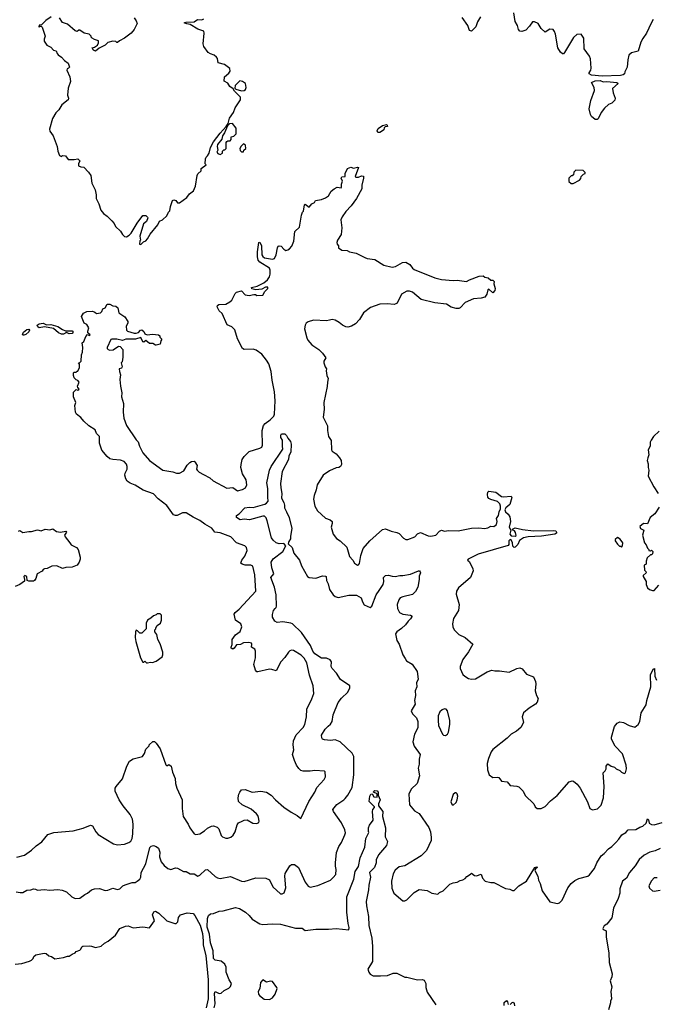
# Model space of a CAD drawing. Extents: x 2220520 to 2384350, y 721165 to 893491.
# Tile 160 of 256: x 2310652 to 2317225, y 798231 to 808416. Entities that reach past the tile are written whole.
import ezdxf

# ---------------------------------------------------------------- set-up
doc = ezdxf.new("R2010")
doc.units = 0

msp = doc.modelspace()

# ---------------------------------------------------------------- linework, layer by layer
at = {"layer": '0CON20XD'}
for points in [[(2317205, 808418), (2317181, 808379), (2317134, 808276), (2317095, 808222), (2317076, 808185), (2317049, 808091), (2316978, 808072), (2316952, 808048), (2316941, 807999), (2316936, 807925), (2316910, 807875), (2316906, 807855), (2316894, 807845), (2316865, 807838), (2316675, 807833), (2316565, 807842), (2316543, 807855), (2316543, 807867), (2316560, 807895), (2316563, 807915), (2316555, 808010), (2316545, 808038), (2316489, 808115), (2316486, 808226), (2316460, 808265), (2316415, 808262), (2316379, 808231), (2316288, 808075), (2316275, 808064), (2316265, 808064), (2316245, 808081), (2316219, 808125), (2316192, 808265), (2316182, 808295), (2316168, 808315), (2316135, 808318), (2316085, 808287), (2316044, 808324), (2316015, 808378), (2315975, 808393), (2315957, 808393), (2315925, 808348), (2315885, 808309), (2315845, 808293), (2315825, 808297), (2315809, 808315), (2315801, 808355), (2315776, 808396), (2315764, 808486)], [(2310978, 808445), (2310924, 808406), (2310878, 808362), (2310855, 808360), (2310850, 808345), (2310855, 808340), (2310865, 808350), (2310875, 808350), (2310885, 808340), (2310916, 808246), (2310904, 808215), (2310906, 808195), (2310934, 808154), (2310975, 808130), (2311002, 808102), (2311030, 808095), (2311038, 808065), (2311051, 808051), (2311085, 808028), (2311114, 807994), (2311152, 807965), (2311168, 807925), (2311157, 807913), (2311142, 807908), (2311138, 807895), (2311170, 807825), (2311179, 807775), (2311154, 807706), (2311147, 807635), (2311156, 807605), (2311154, 807586), (2311087, 807535), (2311056, 807484), (2311025, 807452), (2310993, 807395), (2310962, 807285), (2310964, 807264), (2310997, 807215), (2311039, 807105), (2311047, 807055), (2311065, 807010), (2311085, 807002), (2311095, 807010), (2311125, 807008), (2311155, 806970), (2311215, 806968), (2311255, 806977), (2311273, 806955), (2311260, 806925), (2311260, 806905), (2311283, 806893), (2311315, 806890), (2311365, 806840), (2311387, 806805), (2311398, 806725), (2311432, 806655), (2311443, 806603), (2311443, 806565), (2311470, 806510), (2311490, 806445), (2311520, 806410), (2311558, 806385), (2311606, 806336), (2311628, 806308), (2311642, 806275), (2311695, 806228), (2311714, 806194), (2311735, 806172), (2311755, 806170), (2311785, 806187), (2311805, 806207), (2311868, 806312), (2311925, 806392), (2311955, 806392), (2311974, 806374), (2311978, 806365), (2311962, 806328), (2311932, 806305), (2311893, 806175), (2311900, 806135), (2311893, 806127), (2311890, 806095), (2311905, 806090)], [(2311836, 808436), (2311857, 808405), (2311867, 808375), (2311837, 808315), (2311805, 808278), (2311736, 808224), (2311683, 808197), (2311665, 808180), (2311655, 808180), (2311645, 808190), (2311615, 808192), (2311565, 808180), (2311535, 808152), (2311475, 808122), (2311435, 808090), (2311415, 808102), (2311400, 808125), (2311427, 808133), (2311456, 808154), (2311468, 808175), (2311468, 808198), (2311425, 808210), (2311400, 808225), (2311390, 808235), (2311390, 808245), (2311370, 808265), (2311320, 808275), (2311275, 808308), (2311263, 808307), (2311248, 808292), (2311225, 808302), (2311145, 808370), (2311095, 808388), (2311062, 808435)], [(2311905, 806090), (2311932, 806118), (2311955, 806128), (2311975, 806148), (2312001, 806199), (2312079, 806295), (2312097, 806333), (2312128, 806345), (2312173, 806387), (2312190, 806425), (2312205, 806440), (2312212, 806485), (2312234, 806546), (2312245, 806552), (2312267, 806547), (2312285, 806520), (2312305, 806520), (2312382, 806575), (2312407, 806615), (2312449, 806645), (2312471, 806695), (2312488, 806805), (2312495, 806820), (2312528, 806852), (2312530, 806875), (2312580, 806915), (2312570, 806925), (2312573, 806977), (2312580, 806995), (2312595, 807008), (2312611, 807035), (2312627, 807093), (2312656, 807154), (2312725, 807243), (2312788, 807312), (2312808, 807342), (2312823, 807397), (2312863, 807457), (2312881, 807505), (2312935, 807588), (2312934, 807615), (2312872, 807675), (2312860, 807700), (2312824, 807724), (2312805, 807760), (2312765, 807780), (2312770, 807825), (2312816, 807864), (2312828, 807885), (2312825, 807910), (2312771, 807951), (2312705, 807968), (2312698, 808015), (2312689, 808029), (2312665, 808050), (2312625, 808061), (2312602, 808075), (2312555, 808140), (2312548, 808165), (2312560, 808275), (2312555, 808298), (2312495, 808317), (2312415, 808367), (2312382, 808372), (2312352, 808385), (2312375, 808391), (2312455, 808392), (2312491, 808419), (2312535, 808413), (2312555, 808424)], [(2315419, 808445), (2315386, 808394), (2315369, 808341), (2315325, 808298), (2315304, 808305), (2315286, 808355), (2315227, 808437)], [(2312945, 807680), (2312975, 807682), (2312986, 807694), (2312993, 807715), (2312987, 807755), (2312958, 807778), (2312930, 807785), (2312882, 807735), (2312878, 807708), (2312888, 807698), (2312945, 807680)], [(2316602, 807382), (2316565, 807416), (2316554, 807435), (2316542, 807495), (2316560, 807580), (2316598, 807685), (2316594, 807715), (2316566, 807765), (2316605, 807782), (2316655, 807788), (2316685, 807772), (2316725, 807778), (2316827, 807765), (2316842, 807755), (2316784, 807705), (2316788, 807658), (2316810, 807605), (2316806, 807584), (2316777, 807553), (2316743, 807537), (2316699, 807501), (2316665, 807457), (2316635, 807392), (2316625, 807384), (2316602, 807382)], [(2312725, 807020), (2312750, 807035), (2312750, 807055), (2312762, 807068), (2312775, 807070), (2312788, 807082), (2312787, 807145), (2312794, 807156), (2312805, 807162), (2312828, 807162), (2312840, 807175), (2312840, 807205), (2312868, 807212), (2312890, 807235), (2312892, 807295), (2312852, 807342), (2312823, 807337), (2312802, 807318), (2312770, 807245), (2312750, 807215), (2312741, 807179), (2312697, 807125), (2312693, 807105), (2312700, 807065), (2312692, 807045), (2312701, 807031), (2312725, 807020)], [(2314375, 807248), (2314355, 807250), (2314350, 807265), (2314361, 807289), (2314405, 807320), (2314445, 807330), (2314452, 807325), (2314455, 807312), (2314432, 807308), (2314422, 807298), (2314417, 807275), (2314385, 807254), (2314375, 807248)], [(2312965, 807050), (2312970, 807065), (2312990, 807085), (2312987, 807117), (2312965, 807130), (2312942, 807108), (2312930, 807085), (2312932, 807062), (2312945, 807050), (2312965, 807050)], [(2311429, 805389), (2311445, 805378), (2311487, 805383), (2311502, 805398), (2311512, 805425), (2311537, 805435), (2311558, 805472), (2311585, 805474), (2311616, 805456), (2311645, 805453), (2311668, 805435), (2311678, 805385), (2311741, 805341), (2311772, 805295), (2311772, 805278), (2311752, 805245), (2311758, 805205), (2311768, 805195), (2311835, 805174), (2311856, 805174), (2311881, 805179), (2311900, 805205), (2311915, 805208), (2311935, 805190), (2311947, 805167), (2311970, 805155), (2312025, 805162), (2312087, 805157), (2312100, 805145), (2312102, 805132), (2312120, 805115), (2312120, 805105), (2312110, 805095), (2312105, 805060), (2312065, 805050), (2312055, 805050), (2312028, 805068), (2311995, 805068), (2311955, 805098), (2311935, 805080), (2311925, 805082), (2311905, 805128), (2311848, 805112), (2311750, 805110), (2311715, 805098), (2311655, 805110), (2311605, 805111), (2311595, 805107), (2311557, 805025), (2311557, 805015), (2311566, 805005), (2311585, 804996), (2311620, 805000), (2311675, 805040), (2311692, 805035), (2311717, 805005), (2311718, 804925), (2311712, 804878), (2311702, 804865), (2311712, 804825), (2311705, 804810), (2311680, 804805), (2311683, 804775), (2311693, 804743), (2311687, 804695), (2311693, 804625), (2311710, 804555), (2311706, 804514), (2311726, 804445), (2311722, 804355), (2311728, 804295), (2311757, 804217), (2311855, 804070), (2311878, 804048), (2311890, 804005), (2311924, 803935), (2311995, 803855), (2312131, 803755), (2312235, 803740), (2312275, 803725), (2312305, 803725), (2312350, 803750), (2312385, 803808), (2312410, 803835), (2312428, 803845), (2312455, 803848), (2312465, 803843), (2312488, 803805), (2312482, 803765), (2312486, 803755), (2312509, 803735), (2312553, 803713), (2312617, 803677), (2312653, 803645), (2312795, 803570), (2312855, 803576), (2312905, 803544), (2312955, 803555), (2312987, 803575), (2313000, 803605), (2312993, 803655), (2312957, 803717), (2312940, 803785), (2312941, 803815), (2312954, 803865), (2312973, 803897), (2313025, 803949), (2313135, 803983), (2313156, 803995), (2313164, 804016), (2313158, 804165), (2313173, 804217), (2313190, 804240), (2313244, 804276), (2313279, 804315), (2313287, 804335), (2313293, 804475), (2313287, 804565), (2313263, 804687), (2313252, 804775), (2313227, 804857), (2313206, 804895), (2313155, 804956), (2313099, 804999), (2313065, 805008), (2312974, 805004), (2312955, 805013), (2312905, 805113), (2312878, 805208), (2312845, 805238), (2312798, 805258), (2312745, 805378), (2312714, 805404), (2312696, 805445), (2312699, 805461), (2312711, 805469), (2312785, 805474), (2312824, 805496), (2312846, 805515), (2312879, 805585), (2312895, 805599), (2312945, 805610), (2312985, 805570), (2313025, 805562), (2313075, 805572), (2313092, 805572), (2313105, 805562), (2313165, 805568), (2313187, 805603), (2313217, 805635), (2313219, 805649), (2313195, 805649), (2313155, 805630), (2313095, 805622), (2313053, 805633), (2313050, 805645), (2313109, 805661), (2313177, 805693), (2313214, 805725), (2313235, 805755), (2313244, 805785), (2313244, 805824), (2313234, 805844), (2313135, 805908), (2313120, 805930), (2313113, 805963), (2313112, 806015), (2313125, 806112), (2313137, 806115), (2313152, 806075), (2313156, 805985), (2313167, 805965), (2313185, 805951), (2313265, 805939), (2313287, 805945), (2313306, 805985), (2313317, 806055), (2313325, 806072), (2313335, 806078), (2313355, 806072), (2313385, 806041), (2313405, 806030), (2313425, 806034), (2313444, 806046), (2313467, 806073), (2313487, 806125), (2313497, 806225), (2313545, 806270), (2313566, 806395), (2313578, 806425), (2313588, 806435), (2313598, 806502), (2313605, 806507), (2313645, 806478), (2313675, 806510), (2313700, 806525), (2313710, 806545), (2313775, 806556), (2313815, 806573), (2313846, 806594), (2313875, 806641), (2313904, 806666), (2313935, 806683), (2313975, 806678), (2313980, 806685), (2313979, 806715), (2313991, 806745), (2313977, 806775), (2313980, 806785), (2313985, 806792), (2314018, 806795), (2314017, 806825), (2314043, 806875), (2314075, 806890), (2314105, 806880), (2314145, 806891), (2314156, 806886), (2314122, 806795), (2314128, 806788), (2314155, 806787), (2314188, 806802), (2314206, 806796), (2314208, 806775), (2314190, 806705), (2314190, 806665), (2314134, 806565), (2314079, 806491), (2314025, 806432), (2313986, 806375), (2313974, 806344), (2313984, 806264), (2313976, 806195), (2313938, 806135), (2313931, 806111), (2313934, 806094), (2313948, 806075), (2313950, 806055), (2313985, 806032), (2314039, 806029), (2314064, 806014), (2314132, 806002), (2314220, 805955), (2314245, 805946), (2314325, 805934), (2314418, 805878), (2314505, 805857), (2314537, 805863), (2314611, 805905), (2314645, 805906), (2314688, 805885), (2314715, 805846), (2314733, 805833), (2314945, 805745), (2315015, 805729), (2315135, 805719), (2315175, 805723), (2315274, 805706), (2315305, 805726), (2315405, 805763), (2315445, 805767), (2315463, 805753), (2315497, 805747), (2315523, 805723), (2315545, 805720), (2315558, 805708), (2315557, 805685), (2315569, 805635), (2315566, 805615), (2315545, 805592), (2315505, 805628), (2315495, 805620), (2315483, 805575), (2315463, 805545), (2315425, 805534), (2315345, 805530), (2315259, 805491), (2315206, 805434), (2315195, 805429), (2315165, 805430), (2315115, 805442), (2315065, 805472), (2314945, 805486), (2314805, 805521), (2314715, 805596), (2314685, 805609), (2314655, 805608), (2314600, 805575), (2314556, 805485), (2314543, 805475), (2314525, 805470), (2314454, 805476), (2314375, 805472), (2314280, 805440), (2314207, 805383), (2314165, 805315), (2314125, 805270), (2314085, 805244), (2314045, 805236), (2314025, 805238), (2313989, 805255), (2313955, 805284), (2313915, 805307), (2313885, 805313), (2313855, 805308), (2313825, 805302), (2313692, 805308), (2313635, 805292), (2313616, 805275), (2313606, 805255), (2313598, 805218), (2313620, 805125), (2313631, 805101), (2313673, 805053), (2313747, 805005), (2313785, 804967), (2313819, 804919), (2313797, 804885), (2313797, 804865), (2313812, 804825), (2313826, 804806), (2313821, 804785), (2313827, 804735), (2313842, 804705), (2313834, 804665), (2313833, 804623), (2313796, 804455), (2313801, 804385), (2313790, 804305), (2313834, 804215), (2313834, 804165), (2313844, 804105), (2313874, 804064), (2313876, 803965), (2313885, 803952), (2313926, 803926), (2313961, 803885), (2313978, 803855), (2313980, 803815), (2313970, 803795), (2313952, 803785), (2313925, 803780), (2313855, 803750), (2313792, 803705), (2313728, 803605), (2313717, 803553), (2313696, 803495), (2313691, 803455), (2313704, 803384), (2313731, 803335), (2313815, 803260), (2313863, 803243), (2313884, 803225), (2313884, 803205), (2313872, 803165), (2313893, 803095), (2313929, 803049), (2313965, 803024), (2314035, 802959), (2314062, 802862), (2314097, 802825), (2314115, 802793), (2314145, 802774), (2314155, 802777), (2314165, 802792), (2314181, 802875), (2314204, 802946), (2314274, 803026), (2314405, 803143), (2314435, 803148), (2314495, 803126), (2314553, 803113), (2314575, 803100), (2314621, 803051), (2314645, 803039), (2314665, 803038), (2314738, 803065), (2314765, 803098), (2314798, 803112), (2314875, 803078), (2314905, 803072), (2314955, 803084), (2314995, 803124), (2315015, 803134), (2315045, 803126), (2315087, 803133), (2315185, 803130), (2315325, 803155), (2315401, 803159), (2315459, 803151), (2315495, 803159), (2315524, 803176), (2315556, 803174), (2315582, 803195), (2315589, 803225), (2315584, 803256), (2315604, 803286), (2315611, 803325), (2315624, 803356), (2315626, 803385), (2315618, 803408), (2315595, 803432), (2315525, 803451), (2315505, 803464), (2315495, 803478), (2315489, 803505), (2315495, 803530), (2315505, 803538), (2315575, 803530), (2315635, 803484), (2315655, 803479), (2315735, 803486), (2315743, 803475), (2315720, 803400), (2315681, 803365), (2315671, 803345), (2315677, 803325), (2315705, 803302), (2315720, 803275), (2315727, 803225), (2315713, 803165), (2315730, 803135), (2315722, 803095), (2315735, 803077), (2315775, 803072), (2315788, 803082), (2315781, 803111), (2315768, 803128), (2315752, 803135), (2315749, 803145), (2315775, 803158), (2315852, 803142), (2315965, 803128), (2316175, 803132), (2316197, 803127), (2316204, 803115), (2316202, 803105), (2316185, 803095), (2316050, 803075), (2315912, 803068), (2315863, 803057), (2315822, 803028), (2315803, 802987), (2315775, 802958), (2315765, 802956), (2315751, 802971), (2315747, 803003), (2315739, 803029), (2315725, 803038), (2315712, 803025), (2315712, 802988), (2315703, 802977), (2315395, 802886), (2315289, 802835), (2315284, 802825), (2315300, 802810), (2315321, 802775), (2315340, 802735), (2315341, 802715), (2315314, 802645), (2315191, 802539), (2315168, 802505), (2315167, 802475), (2315196, 802365), (2315194, 802336), (2315189, 802305), (2315138, 802222), (2315127, 802165), (2315130, 802135), (2315144, 802104), (2315192, 802055), (2315258, 802025), (2315340, 801955), (2315294, 801876), (2315235, 801798)], [(2316375, 806720), (2316440, 806755), (2316457, 806773), (2316460, 806795), (2316482, 806818), (2316500, 806825), (2316500, 806835), (2316480, 806855), (2316405, 806860), (2316382, 806838), (2316378, 806812), (2316365, 806800), (2316355, 806800), (2316330, 806775), (2316332, 806742), (2316355, 806720), (2316375, 806720)], [(2310623, 799753), (2310703, 799775), (2310775, 799824), (2310821, 799869), (2310880, 799910), (2310944, 799986), (2311005, 800009), (2311206, 800024), (2311307, 800053), (2311385, 800084), (2311406, 800076), (2311441, 800015), (2311465, 799989), (2311622, 799892), (2311665, 799881), (2311735, 799886), (2311782, 799905), (2311800, 799920), (2311814, 799945), (2311822, 799995), (2311824, 800095), (2311818, 800145), (2311795, 800196), (2311721, 800285), (2311681, 800345), (2311639, 800435), (2311639, 800465), (2311649, 800485), (2311716, 800564), (2311759, 800695), (2311787, 800745), (2311825, 800769), (2311922, 800795), (2311942, 800825), (2311955, 800870), (2311990, 800905), (2311990, 800915), (2312028, 800948), (2312045, 800948), (2312063, 800933), (2312106, 800875), (2312165, 800708), (2312175, 800698), (2312195, 800710), (2312218, 800695), (2312233, 800633), (2312260, 800565), (2312263, 800515), (2312278, 800465), (2312333, 800345), (2312331, 800255), (2312342, 800175), (2312396, 800095), (2312413, 800055), (2312455, 799996), (2312475, 799986), (2312515, 799996), (2312565, 800026), (2312596, 800054), (2312635, 800073), (2312655, 800076), (2312695, 800063), (2312713, 800045), (2312736, 799976), (2312748, 799965), (2312785, 799950), (2312805, 799949), (2312835, 799960), (2312859, 799981), (2312880, 800015), (2312902, 800088), (2312915, 800108), (2312953, 800127), (2312973, 800137), (2313005, 800140), (2313063, 800103), (2313105, 800100), (2313125, 800110), (2313130, 800125), (2313123, 800165), (2313116, 800185), (2313102, 800202), (2313045, 800248), (2312954, 800294), (2312915, 800330), (2312910, 800365), (2312920, 800405), (2312927, 800425), (2312945, 800448), (2312985, 800453), (2313055, 800427), (2313145, 800437), (2313205, 800426), (2313252, 800395), (2313298, 800345), (2313385, 800270), (2313459, 800219), (2313522, 800185), (2313558, 800152), (2313642, 800328), (2313706, 800424), (2313726, 800474), (2313802, 800558), (2313814, 800585), (2313812, 800635), (2313805, 800642), (2313705, 800650), (2313655, 800641), (2313583, 800643), (2313561, 800651), (2313540, 800670), (2313514, 800704), (2313493, 800753), (2313474, 800815), (2313487, 800863), (2313480, 800915), (2313485, 800955), (2313513, 801017), (2313583, 801095), (2313602, 801125), (2313619, 801205), (2313622, 801285), (2313675, 801392), (2313694, 801445), (2313686, 801525), (2313648, 801635), (2313622, 801762), (2313593, 801813), (2313562, 801842), (2313485, 801890), (2313464, 801894), (2313445, 801888), (2313431, 801875), (2313395, 801817), (2313354, 801775), (2313305, 801680), (2313260, 801695), (2313236, 801696), (2313115, 801669), (2313105, 801670), (2313092, 801688), (2313074, 801745), (2313090, 801815), (2313092, 801885), (2313084, 801904), (2313050, 801925), (2313053, 801955), (2313048, 801965), (2313023, 801973), (2312965, 801971), (2312935, 801954), (2312895, 801951), (2312869, 801915), (2312855, 801906), (2312840, 801915), (2312839, 801925), (2312848, 801952), (2312848, 802005), (2312885, 802054), (2312932, 802088), (2312950, 802135), (2312939, 802165), (2312883, 802205), (2312869, 802265), (2312881, 802285), (2312923, 802317), (2313094, 802506), (2313084, 802675), (2313064, 802764), (2313043, 802773), (2312985, 802775), (2312952, 802785), (2312940, 802795), (2312949, 802825), (2312982, 802865), (2313006, 802926), (2312998, 802955), (2312982, 802972), (2312895, 803004), (2312835, 803068), (2312725, 803107), (2312670, 803115), (2312638, 803155), (2312566, 803196), (2312515, 803236), (2312445, 803271), (2312375, 803316), (2312335, 803316), (2312282, 803288), (2312265, 803287), (2312242, 803295), (2312175, 803390), (2312085, 803461), (2312035, 803513), (2311928, 803548), (2311845, 803602), (2311795, 803622), (2311765, 803644), (2311751, 803665), (2311738, 803705), (2311742, 803725), (2311764, 803765), (2311762, 803795), (2311755, 803817), (2311733, 803845), (2311695, 803860), (2311614, 803866), (2311583, 803875), (2311556, 803896), (2311502, 803962), (2311478, 804035), (2311477, 804105), (2311446, 804136), (2311434, 804174), (2311366, 804216), (2311314, 804264), (2311285, 804302), (2311238, 804335), (2311228, 804355), (2311221, 804425), (2311231, 804455), (2311210, 804515), (2311208, 804562), (2311235, 804590), (2311255, 804582), (2311265, 804590), (2311268, 804595), (2311252, 804612), (2311250, 804625), (2311268, 804665), (2311255, 804682), (2311235, 804690), (2311215, 804710), (2311207, 804735), (2311208, 804762), (2311215, 804770), (2311235, 804770), (2311245, 804780), (2311255, 804780), (2311272, 804818), (2311272, 804852), (2311260, 804865), (2311275, 804870), (2311288, 804885), (2311292, 804948), (2311303, 804975), (2311306, 805026), (2311298, 805072), (2311314, 805086), (2311335, 805140), (2311352, 805158), (2311375, 805150), (2311380, 805155), (2311358, 805178), (2311357, 805195), (2311367, 805227), (2311345, 805262), (2311320, 805275), (2311290, 805345), (2311311, 805379), (2311345, 805398), (2311405, 805402), (2311429, 805389)], [(2311105, 805163), (2311085, 805164), (2311055, 805175), (2311002, 805222), (2310909, 805239), (2310855, 805230), (2310838, 805238), (2310834, 805255), (2310855, 805271), (2310895, 805275), (2310930, 805260), (2310975, 805262), (2311045, 805242), (2311095, 805210), (2311125, 805199), (2311195, 805199), (2311206, 805185), (2311195, 805171), (2311165, 805168), (2311135, 805179), (2311105, 805163)], [(2310684, 805154), (2310681, 805161), (2310690, 805185), (2310725, 805212), (2310748, 805215), (2310754, 805205), (2310745, 805186), (2310715, 805161), (2310695, 805154), (2310684, 805154)], [(2310615, 799396), (2310656, 799386), (2310683, 799387), (2310725, 799410), (2310766, 799414), (2310795, 799427), (2310815, 799423), (2310835, 799410), (2310905, 799420), (2310965, 799411), (2311045, 799417), (2311093, 799413), (2311135, 799394), (2311191, 799341), (2311226, 799324), (2311275, 799330), (2311325, 799367), (2311355, 799380), (2311396, 799414), (2311425, 799427), (2311478, 799428), (2311535, 799409), (2311565, 799411), (2311615, 799434), (2311665, 799419), (2311688, 799425), (2311718, 799455), (2311743, 799467), (2311815, 799490), (2311845, 799492), (2311867, 799503), (2311894, 799526), (2311906, 799545), (2311908, 799595), (2311955, 799684), (2311998, 799852), (2312013, 799867), (2312035, 799874), (2312065, 799865), (2312086, 799845), (2312101, 799805), (2312099, 799755), (2312114, 799705), (2312147, 799667), (2312185, 799637), (2312215, 799627), (2312265, 799643), (2312285, 799639), (2312345, 799604), (2312375, 799606), (2312415, 799581), (2312455, 799580), (2312495, 799556), (2312514, 799566), (2312575, 799621), (2312595, 799627), (2312672, 799552), (2312698, 799538), (2312726, 799534), (2312832, 799552), (2312945, 799503), (2312975, 799500), (2313095, 799539), (2313196, 799536), (2313237, 799517), (2313270, 799445), (2313350, 799375), (2313365, 799372), (2313387, 799385), (2313406, 799435), (2313394, 799556), (2313398, 799585), (2313445, 799662), (2313464, 799676), (2313495, 799676), (2313536, 799645), (2313603, 799495), (2313635, 799454), (2313655, 799441), (2313735, 799461), (2313866, 799515), (2313895, 799541), (2313920, 799575), (2313925, 799625), (2313919, 799659), (2313917, 799693), (2313929, 799801), (2313953, 799865), (2313979, 799905), (2314016, 799985), (2314020, 800005), (2314016, 800035), (2313979, 800109), (2313899, 800225), (2313891, 800245), (2313933, 800297), (2314005, 800345), (2314019, 800361), (2314045, 800394), (2314091, 800475), (2314108, 800605), (2314108, 800795), (2314089, 800829), (2313965, 800947), (2313915, 800965), (2313865, 800961), (2313805, 800967), (2313784, 800975), (2313776, 800986), (2313774, 801015), (2313812, 801078), (2313841, 801109), (2313865, 801129), (2313882, 801155), (2313895, 801225), (2313947, 801353), (2313981, 801399), (2314045, 801461), (2314067, 801505), (2314066, 801525), (2313971, 801591), (2313930, 801655), (2313882, 801705), (2313872, 801725), (2313876, 801775), (2313862, 801795), (2313825, 801810), (2313775, 801812), (2313705, 801857), (2313685, 801884), (2313661, 801941), (2313565, 802078), (2313475, 802165), (2313455, 802175), (2313375, 802188), (2313315, 802182), (2313289, 802195), (2313268, 802235), (2313268, 802262), (2313278, 802305), (2313295, 802324), (2313306, 802335), (2313309, 802351), (2313306, 802465), (2313288, 802545), (2313250, 802645), (2313282, 802685), (2313261, 802745), (2313254, 802805), (2313272, 802838), (2313372, 802915), (2313406, 802975), (2313385, 802996), (2313335, 802994), (2313303, 803003), (2313272, 803032), (2313257, 803057), (2313213, 803233), (2313202, 803262), (2313185, 803279), (2313165, 803279), (2313028, 803242), (2312975, 803248), (2312932, 803242), (2312893, 803265), (2312894, 803286), (2312922, 803305), (2312980, 803365), (2313025, 803372), (2313065, 803369), (2313187, 803405), (2313206, 803415), (2313222, 803435), (2313217, 803477), (2313220, 803565), (2313209, 803625), (2313234, 803755), (2313253, 803795), (2313374, 803975), (2313369, 804005), (2313371, 804065), (2313352, 804095), (2313352, 804118), (2313358, 804132), (2313395, 804132), (2313413, 804115), (2313426, 804086), (2313454, 804054), (2313460, 804025), (2313456, 803944), (2313437, 803903), (2313432, 803865), (2313368, 803742), (2313351, 803619), (2313352, 803575), (2313364, 803515), (2313359, 803465), (2313383, 803423), (2313390, 803395), (2313389, 803365), (2313411, 803325), (2313438, 803265), (2313466, 803154), (2313452, 803075), (2313454, 803045), (2313435, 803019), (2313430, 802995), (2313470, 802955), (2313488, 802898), (2313546, 802825), (2313566, 802766), (2313628, 802655), (2313646, 802646), (2313715, 802639), (2313785, 802662), (2313815, 802660), (2313822, 802655), (2313824, 802614), (2313842, 802582), (2313855, 802522), (2313894, 802465), (2313915, 802448), (2313945, 802438), (2314055, 802462), (2314134, 802464), (2314184, 802435), (2314196, 802395), (2314214, 802364), (2314275, 802336), (2314295, 802350), (2314338, 802465), (2314368, 802512), (2314410, 802575), (2314417, 802605), (2314416, 802645), (2314435, 802666), (2314465, 802670), (2314505, 802658), (2314535, 802656), (2314585, 802668), (2314615, 802666), (2314695, 802680), (2314775, 802716), (2314788, 802715), (2314793, 802705), (2314797, 802695), (2314782, 802658), (2314782, 802625), (2314769, 802545), (2314745, 802500), (2314715, 802470), (2314615, 802447), (2314588, 802435), (2314572, 802415), (2314557, 802365), (2314559, 802325), (2314580, 802285), (2314615, 802268), (2314695, 802257), (2314710, 802245), (2314695, 802217), (2314670, 802195), (2314641, 802155), (2314602, 802118), (2314552, 802085), (2314537, 802063), (2314551, 801995), (2314577, 801955), (2314614, 801845), (2314639, 801809), (2314653, 801783), (2314711, 801751), (2314764, 801675), (2314772, 801595), (2314757, 801555), (2314758, 801515), (2314742, 801475), (2314746, 801425), (2314736, 801375), (2314742, 801335), (2314702, 801265), (2314714, 801235), (2314757, 801195), (2314771, 801155), (2314770, 801090), (2314736, 801024), (2314717, 800947), (2314730, 800900), (2314793, 800815), (2314783, 800765), (2314784, 800716), (2314773, 800675), (2314787, 800595), (2314761, 800515), (2314701, 800455), (2314676, 800405), (2314682, 800295), (2314735, 800232)], [(2317265, 804160), (2317207, 804103), (2317182, 804068), (2317173, 804045), (2317174, 804005), (2317153, 803965), (2317160, 803915), (2317148, 803885), (2317143, 803855), (2317153, 803823), (2317152, 803785), (2317160, 803755), (2317150, 803695), (2317212, 803585), (2317254, 803515)], [(2317267, 803373), (2317222, 803305), (2317173, 803265), (2317145, 803200), (2317105, 803206), (2317064, 803174), (2317072, 803152), (2317107, 803135), (2317094, 803085), (2317114, 803004), (2317130, 802985), (2317145, 802950), (2317160, 802935), (2317160, 802925), (2317175, 802920), (2317185, 802930), (2317200, 802915), (2317198, 802892), (2317185, 802880), (2317175, 802880), (2317142, 802848), (2317130, 802815), (2317130, 802785), (2317110, 802775), (2317113, 802723), (2317128, 802708), (2317130, 802695), (2317100, 802665), (2317100, 802655), (2317130, 802605), (2317130, 802575), (2317145, 802540), (2317165, 802522), (2317195, 802512), (2317215, 802513), (2317263, 802565)], [(2310638, 803125), (2310655, 803132), (2310685, 803110), (2310745, 803122), (2310775, 803122), (2310835, 803140), (2310875, 803130), (2310915, 803147), (2310965, 803138), (2310995, 803148), (2311032, 803122), (2311075, 803116), (2311130, 803125), (2311136, 803115), (2311116, 803085), (2311123, 803065), (2311172, 803005), (2311183, 802983), (2311240, 802955), (2311258, 802935), (2311279, 802855), (2311278, 802835), (2311266, 802804), (2311247, 802775), (2311195, 802754), (2311129, 802751), (2311095, 802740), (2311036, 802766), (2310986, 802764), (2310935, 802738), (2310910, 802735), (2310895, 802728), (2310885, 802712), (2310832, 802685), (2310818, 802635), (2310806, 802614), (2310795, 802608), (2310745, 802608), (2310730, 802615), (2310726, 802655), (2310705, 802668), (2310694, 802655), (2310703, 802625), (2310701, 802609), (2310655, 802573), (2310605, 802553)], [(2316875, 802960), (2316887, 802973), (2316890, 803005), (2316863, 803043), (2316835, 803060), (2316812, 803038), (2316810, 803025), (2316835, 802990), (2316855, 802970), (2316865, 802970), (2316875, 802960)], [(2311962, 801762), (2311975, 801763), (2312005, 801770), (2312025, 801768), (2312065, 801780), (2312124, 801826), (2312134, 801845), (2312132, 801872), (2312105, 801960), (2312082, 802005), (2312070, 802055), (2312050, 802085), (2312050, 802105), (2312060, 802115), (2312060, 802125), (2312075, 802150), (2312108, 802175), (2312117, 802203), (2312120, 802255), (2312105, 802270), (2312075, 802270), (2312062, 802258), (2312035, 802250), (2312010, 802225), (2311974, 802206), (2311960, 802175), (2311960, 802115), (2311915, 802070), (2311895, 802070), (2311870, 802095), (2311855, 802100), (2311848, 802085), (2311847, 802025), (2311853, 801985), (2311902, 801815), (2311925, 801770), (2311935, 801770), (2311945, 801780), (2311962, 801762)], [(2315235, 801798), (2315207, 801725), (2315207, 801705), (2315234, 801644), (2315254, 801624), (2315295, 801601), (2315325, 801594), (2315365, 801599), (2315485, 801670), (2315535, 801686), (2315565, 801679), (2315615, 801679), (2315715, 801667), (2315794, 801706), (2315825, 801710), (2315850, 801700), (2315895, 801647), (2315965, 801618), (2315985, 801570), (2315989, 801545), (2315983, 801475), (2315998, 801425), (2316014, 801394), (2316004, 801355), (2315987, 801335), (2315922, 801295), (2315862, 801245), (2315850, 801205), (2315863, 801145), (2315835, 801093), (2315790, 801055), (2315734, 801025), (2315695, 800985), (2315545, 800865), (2315527, 800843), (2315499, 800775), (2315488, 800722), (2315490, 800655), (2315508, 800605), (2315545, 800578), (2315595, 800582), (2315608, 800578), (2315635, 800538), (2315692, 800532), (2315723, 800493), (2315795, 800488), (2315815, 800480), (2315858, 800435), (2315881, 800391), (2315968, 800305), (2315982, 800275), (2316005, 800258), (2316045, 800258), (2316085, 800278), (2316143, 800337), (2316209, 800391), (2316335, 800533), (2316365, 800541), (2316378, 800538), (2316418, 800508), (2316449, 800465), (2316524, 800325), (2316550, 800255), (2316575, 800242), (2316627, 800253), (2316665, 800290), (2316690, 800365), (2316696, 800485), (2316687, 800625), (2316707, 800645), (2316717, 800665), (2316718, 800695), (2316735, 800717), (2316770, 800695), (2316804, 800684), (2316822, 800665), (2316858, 800648), (2316875, 800632), (2316905, 800618), (2316918, 800625), (2316926, 800665), (2316924, 800706), (2316885, 800822), (2316811, 800901), (2316774, 800975), (2316774, 800995), (2316802, 801105), (2316830, 801140), (2316857, 801153), (2316895, 801145), (2316955, 801114), (2317015, 801097), (2317049, 801125), (2317066, 801155), (2317081, 801245), (2317130, 801330), (2317138, 801375), (2317180, 801515), (2317175, 801638), (2317205, 801698), (2317216, 801706), (2317221, 801625), (2317239, 801585)], [(2315055, 801013), (2315076, 801025), (2315086, 801045), (2315099, 801125), (2315099, 801165), (2315078, 801265), (2315064, 801284), (2315046, 801286), (2315022, 801278), (2314996, 801255), (2314981, 801215), (2314979, 801165), (2314984, 801115), (2315024, 801025), (2315035, 801015), (2315055, 801013)], [(2312665, 798195), (2312672, 798235), (2312666, 798344), (2312675, 798364), (2312716, 798344), (2312735, 798345), (2312765, 798375), (2312815, 798397), (2312832, 798415), (2312841, 798445), (2312817, 798485), (2312789, 798565), (2312786, 798616), (2312775, 798646), (2312735, 798677), (2312675, 798688), (2312656, 798705), (2312652, 798785), (2312626, 798866), (2312615, 798955), (2312591, 799029), (2312593, 799117), (2312605, 799150), (2312625, 799167), (2312655, 799171), (2312715, 799194), (2312755, 799198), (2312885, 799232), (2312925, 799221), (2312989, 799185), (2313025, 799151), (2313055, 799111), (2313135, 799064), (2313166, 799056), (2313262, 799062), (2313351, 799061), (2313505, 799017), (2313575, 799019), (2313606, 798996), (2313715, 799008), (2313845, 799008), (2313925, 799016), (2314055, 799000), (2314060, 799025), (2314048, 799068), (2314037, 799183), (2314036, 799344), (2314108, 799525), (2314122, 799605), (2314156, 799655), (2314174, 799745), (2314220, 799855), (2314231, 799945), (2314262, 800008), (2314260, 800020), (2314261, 800055), (2314271, 800085), (2314307, 800135), (2314300, 800225), (2314303, 800247), (2314320, 800265), (2314320, 800275), (2314268, 800328), (2314274, 800385), (2314284, 800406), (2314298, 800408), (2314315, 800378), (2314350, 800375), (2314348, 800408), (2314310, 800425), (2314313, 800437), (2314325, 800442), (2314348, 800438), (2314358, 800425), (2314360, 800395), (2314379, 800345), (2314362, 800305), (2314362, 800285), (2314407, 800227), (2314403, 800175), (2314436, 800055), (2314431, 799965), (2314457, 799915), (2314446, 799875), (2314362, 799778), (2314340, 799725), (2314338, 799695), (2314322, 799645), (2314270, 799595), (2314281, 799545), (2314262, 799465), (2314259, 799415), (2314235, 799295), (2314240, 799250), (2314259, 799139), (2314263, 799047), (2314295, 798915), (2314300, 798830), (2314300, 798675), (2314254, 798595), (2314262, 798562), (2314275, 798542), (2314307, 798527), (2314385, 798526), (2314455, 798530), (2314515, 798552), (2314553, 798553), (2314635, 798510), (2314655, 798510), (2314765, 798483), (2314815, 798488), (2314835, 798482), (2314853, 798445), (2314851, 798405), (2314866, 798355), (2314957, 798227)], [(2315135, 800292), (2315165, 800320), (2315177, 800345), (2315182, 800385), (2315177, 800407), (2315165, 800420), (2315155, 800420), (2315135, 800400), (2315112, 800325), (2315122, 800302), (2315135, 800292)], [(2314735, 800232), (2314785, 800204), (2314885, 800061), (2314900, 800015), (2314908, 799955), (2314907, 799925), (2314858, 799822), (2314805, 799768), (2314635, 799664), (2314575, 799653), (2314535, 799620), (2314515, 799582), (2314496, 799505), (2314502, 799432), (2314521, 799381), (2314615, 799302), (2314635, 799302), (2314655, 799312), (2314731, 799389), (2314785, 799418), (2314867, 799407), (2314915, 799380), (2314975, 799370), (2314995, 799388), (2315030, 799405), (2315100, 799475), (2315135, 799488), (2315177, 799493), (2315208, 799512), (2315235, 799518), (2315259, 799531), (2315277, 799553), (2315315, 799578), (2315325, 799588), (2315355, 799564), (2315375, 799559), (2315425, 799578), (2315438, 799535), (2315465, 799506), (2315525, 799490), (2315555, 799490), (2315675, 799428), (2315722, 799422), (2315748, 799408), (2315765, 799408), (2315814, 799456), (2315894, 799506), (2315978, 799645), (2316002, 799652), (2316008, 799645), (2315988, 799632), (2315979, 799615), (2316012, 799555), (2316018, 799515), (2316035, 799480), (2316057, 799405), (2316135, 799290), (2316215, 799273), (2316235, 799281), (2316261, 799309), (2316320, 799435), (2316355, 799479), (2316395, 799512), (2316435, 799534), (2316528, 799555), (2316545, 799569), (2316597, 799635), (2316620, 799695), (2316665, 799766), (2316698, 799792), (2316740, 799840), (2316775, 799864), (2316816, 799904), (2316850, 799940), (2316878, 799985), (2316922, 800008), (2316945, 800036), (2317025, 800039), (2317065, 800063), (2317095, 800073), (2317132, 800105), (2317145, 800150), (2317155, 800140), (2317162, 800105), (2317185, 800090), (2317215, 800089), (2317295, 800112)], [(2317275, 799842), (2317225, 799819), (2317170, 799805), (2317111, 799775), (2317060, 799730), (2317018, 799665), (2316957, 799593), (2316926, 799535), (2316886, 799504), (2316858, 799425), (2316858, 799382), (2316842, 799325), (2316794, 799226), (2316777, 799125), (2316725, 799061), (2316695, 799042), (2316682, 799015), (2316688, 799005), (2316713, 798993), (2316717, 798985), (2316716, 798925), (2316746, 798764), (2316747, 798665), (2316778, 798545), (2316776, 798514), (2316758, 798475), (2316777, 798413), (2316767, 798365), (2316773, 798287), (2316762, 798265), (2316762, 798245), (2316743, 798175)], [(2317245, 799538), (2317215, 799540), (2317185, 799508), (2317160, 799455), (2317165, 799432), (2317195, 799403), (2317215, 799400), (2317275, 799410)], [(2310605, 798646), (2310674, 798654), (2310755, 798678), (2310775, 798687), (2310792, 798705), (2310800, 798725), (2310819, 798741), (2310905, 798760), (2310925, 798757), (2310955, 798731), (2310980, 798725), (2311015, 798703), (2311106, 798714), (2311145, 798730), (2311165, 798728), (2311195, 798750), (2311225, 798762), (2311235, 798778), (2311275, 798790), (2311285, 798800), (2311293, 798825), (2311305, 798833), (2311370, 798835), (2311394, 798834), (2311435, 798820), (2311495, 798831), (2311529, 798865), (2311566, 798884), (2311643, 798945), (2311686, 799015), (2311745, 799040), (2311775, 799041), (2311825, 799023), (2311925, 799034), (2311995, 799022), (2312046, 799095), (2312026, 799155), (2312041, 799189), (2312055, 799196), (2312092, 799175), (2312175, 799094), (2312255, 799068), (2312272, 799068), (2312287, 799083), (2312295, 799130), (2312314, 799156), (2312385, 799177), (2312445, 799169), (2312465, 799149), (2312520, 799050), (2312544, 798965), (2312548, 798888), (2312551, 798841), (2312577, 798737), (2312601, 798485), (2312601, 798289), (2312579, 798195)], [(2313235, 798282), (2313265, 798298), (2313294, 798335), (2313316, 798395), (2313313, 798405), (2313265, 798466), (2313245, 798469), (2313205, 798459), (2313165, 798484), (2313144, 798455), (2313135, 798395), (2313120, 798365), (2313121, 798335), (2313131, 798321), (2313180, 798285), (2313235, 798282)], [(2315663, 798217), (2315662, 798248), (2315685, 798270), (2315697, 798257), (2315705, 798230)], [(2315725, 798230), (2315745, 798250), (2315755, 798252), (2315765, 798240), (2315770, 798215)]]:
    msp.add_lwpolyline(points, dxfattribs=at)

doc.saveas('drawing.dxf')
